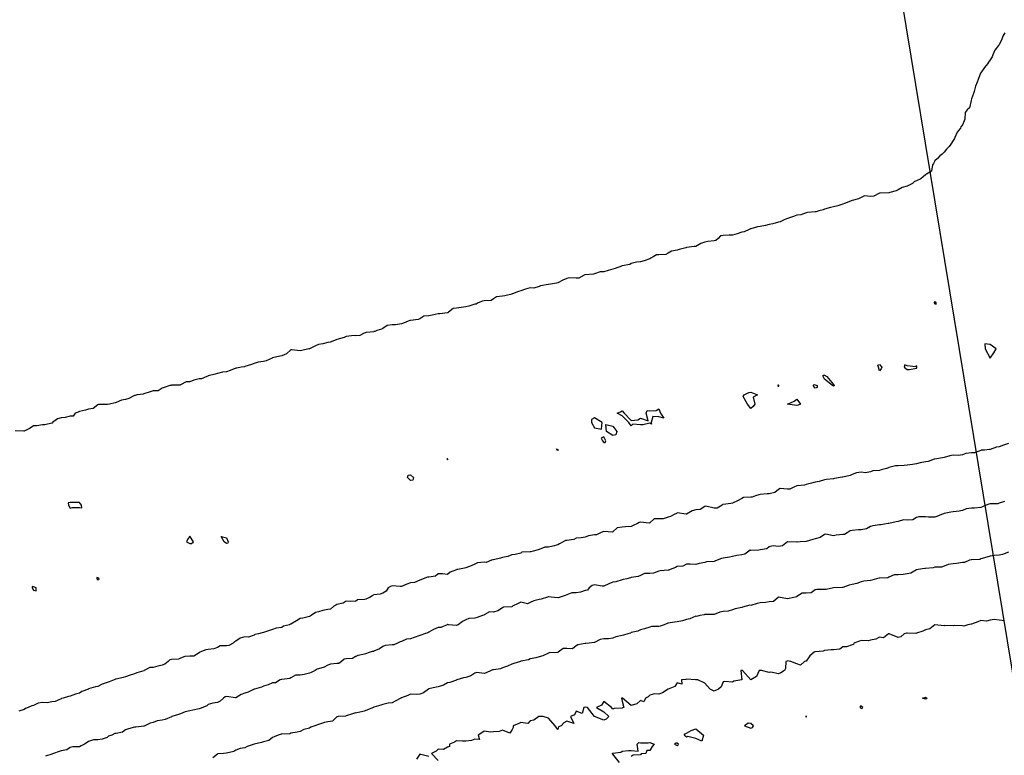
# Model space of a CAD drawing. Header units: inches. Extents: x 158323 to 160611, y 432808 to 437248.
# Tile 171 of 228: x 159635 to 159688, y 436860 to 436900. Entities that reach past the tile are written whole.
import ezdxf

# ---------------------------------------------------------------- set-up
doc = ezdxf.new("R2010")
doc.units = ezdxf.units.IN
doc.header["$MEASUREMENT"] = 0
doc.linetypes.add('CENTER', pattern=[0])
for name, color, linetype, lineweight in [('Hoogtelijn-bestaand 10.00 M', 7, 'Continuous', 15), ('Hoogtelijn-bestaand 11.00 M', 7, 'Continuous', 15), ('Hoogtelijn-bestaand 12.00 M', 7, 'Continuous', 15), ('Hoogtelijn-bestaand 8.00 M', 7, 'Continuous', 15), ('Hoogtelijn-bestaand 9.00 M', 7, 'Continuous', 15), ('Profielen', 3, 'Continuous', 60)]:
    doc.layers.add(name, color=color, linetype=linetype, lineweight=lineweight)

msp = doc.modelspace()

# ---------------------------------------------------------------- linework, layer by layer
at = {"layer": 'Hoogtelijn-bestaand 10.00 M', "color": 252, "linetype": 'Continuous', "lineweight": 25}
for p, q in [((159652.75, 436865.513, 10), (159652.905, 436865.595, 10)), ((159652.905, 436865.595, 10), (159653.25, 436865.66, 10)), ((159653.25, 436865.66, 10), (159653.31, 436865.69, 10)), ((159653.31, 436865.69, 10), (159653.524, 436865.75, 10)), ((159653.524, 436865.75, 10), (159653.685, 436865.815, 10)), ((159653.685, 436865.815, 10), (159653.75, 436865.818, 10))]:
    msp.add_line(p, q, dxfattribs=at)
for points in [[(159688.042, 436873.958, 10), (159687.75, 436873.857, 10), (159687.675, 436873.825, 10), (159687.25, 436873.823, 10), (159687.189, 436873.811, 10), (159687.042, 436873.75, 10), (159686.845, 436873.655, 10), (159686.75, 436873.622, 10), (159686.415, 436873.585, 10), (159686.25, 436873.593, 10), (159685.956, 436873.544, 10), (159685.75, 436873.464, 10), (159685.573, 436873.427, 10), (159685.25, 436873.394, 10), (159685.125, 436873.376, 10), (159684.75, 436873.303, 10), (159684.713, 436873.287, 10), (159684.61, 436873.25, 10), (159684.367, 436873.133, 10), (159684.25, 436873.095, 10), (159683.903, 436873.097, 10), (159683.75, 436873.116, 10), (159683.382, 436873.118, 10), (159683.25, 436873.082, 10), (159683.05, 436872.951, 10), (159682.75, 436872.927, 10), (159682.542, 436872.958, 10), (159682.25, 436872.868, 10), (159682.154, 436872.846, 10), (159681.75, 436872.757, 10), (159681.746, 436872.755, 10), (159681.711, 436872.75, 10), (159681.314, 436872.686, 10), (159681.25, 436872.678, 10), (159680.883, 436872.617, 10), (159680.75, 436872.589, 10), (159680.535, 436872.465, 10), (159680.25, 436872.406, 10), (159680.099, 436872.401, 10), (159679.75, 436872.375, 10), (159679.641, 436872.359, 10), (159679.479, 436872.25, 10), (159679.338, 436872.163, 10), (159679.25, 436872.146, 10), (159678.887, 436872.113, 10), (159678.75, 436872.087, 10), (159678.323, 436872.177, 10), (159678.25, 436872.163, 10), (159678.014, 436871.987, 10), (159677.75, 436871.924, 10), (159677.621, 436871.879, 10), (159677.25, 436871.777, 10), (159677.23, 436871.77, 10), (159676.938, 436871.75, 10), (159676.769, 436871.731, 10), (159676.75, 436871.735, 10), (159676.25, 436871.75, 10), (159675.966, 436871.534, 10), (159675.75, 436871.508, 10), (159675.468, 436871.532, 10), (159675.25, 436871.481, 10), (159675.118, 436871.382, 10), (159674.75, 436871.326, 10), (159674.69, 436871.31, 10), (159674.25, 436871.292, 10), (159674.206, 436871.294, 10), (159674.148, 436871.25, 10), (159673.917, 436871.083, 10), (159673.75, 436871.052, 10), (159673.485, 436871.015, 10), (159673.25, 436870.955, 10), (159673.083, 436870.917, 10), (159672.75, 436870.875, 10), (159672.645, 436870.855, 10), (159672.417, 436870.75, 10), (159672.299, 436870.701, 10), (159672.25, 436870.688, 10), (159671.837, 436870.663, 10), (159671.75, 436870.636, 10), (159671.431, 436870.569, 10), (159671.25, 436870.523, 10), (159670.954, 436870.546, 10), (159670.75, 436870.535, 10), (159670.56, 436870.44, 10), (159670.25, 436870.406, 10), (159670.149, 436870.351, 10), (159669.862, 436870.25, 10), (159669.787, 436870.213, 10), (159669.75, 436870.208, 10), (159669.324, 436870.176, 10), (159669.25, 436870.159, 10), (159668.95, 436870.05, 10), (159668.75, 436870.036, 10), (159668.468, 436870.032, 10), (159668.25, 436869.918, 10), (159668.125, 436869.875, 10), (159667.75, 436869.808, 10), (159667.702, 436869.798, 10), (159667.505, 436869.75, 10), (159667.3, 436869.7, 10), (159667.25, 436869.69, 10), (159666.913, 436869.587, 10), (159666.75, 436869.554, 10), (159666.52, 436869.48, 10), (159666.25, 436869.346, 10), (159666.161, 436869.339, 10), (159665.75, 436869.409, 10), (159665.625, 436869.375, 10), (159665.451, 436869.25, 10), (159665.37, 436869.13, 10), (159665.25, 436869.116, 10), (159664.982, 436869.018, 10), (159664.75, 436868.984, 10), (159664.515, 436868.985, 10), (159664.25, 436868.877, 10), (159664.157, 436868.843, 10), (159663.886, 436868.75, 10), (159663.783, 436868.717, 10), (159663.75, 436868.717, 10), (159663.386, 436868.75, 10), (159663.25, 436868.768, 10), (159663.236, 436868.764, 10), (159663.191, 436868.75, 10), (159662.854, 436868.646, 10), (159662.75, 436868.613, 10), (159662.446, 436868.554, 10), (159662.25, 436868.449, 10), (159662.112, 436868.388, 10), (159661.75, 436868.467, 10), (159661.593, 436868.407, 10), (159661.298, 436868.25, 10), (159661.277, 436868.223, 10), (159661.25, 436868.225, 10), (159660.798, 436868.202, 10), (159660.75, 436868.175, 10), (159660.496, 436868.004, 10), (159660.25, 436867.938, 10), (159660.049, 436867.951, 10), (159659.75, 436867.793, 10), (159659.726, 436867.774, 10), (159659.662, 436867.75, 10), (159659.362, 436867.638, 10), (159659.25, 436867.611, 10), (159658.909, 436867.591, 10), (159658.75, 436867.51, 10), (159658.58, 436867.42, 10), (159658.347, 436867.25, 10), (159658.275, 436867.226, 10), (159658.25, 436867.212, 10), (159657.809, 436867.25, 10), (159657.75, 436867.256, 10), (159657.747, 436867.254, 10), (159657.732, 436867.25, 10), (159657.396, 436867.104, 10), (159657.25, 436867.099, 10), (159657.006, 436866.994, 10), (159656.75, 436866.837, 10), (159656.69, 436866.81, 10), (159656.517, 436866.75, 10), (159656.317, 436866.683, 10), (159656.25, 436866.665, 10), (159655.955, 436866.545, 10), (159655.75, 436866.473, 10), (159655.531, 436866.469, 10), (159655.25, 436866.344, 10), (159655.182, 436866.318, 10), (159655.047, 436866.25, 10), (159654.842, 436866.158, 10), (159654.75, 436866.154, 10), (159654.378, 436866.122, 10), (159654.25, 436866.06, 10), (159654.06, 436865.94, 10), (159653.75, 436865.818, 10)], [(159652.75, 436865.513, 10), (159652.588, 436865.412, 10), (159652.25, 436865.398, 10), (159652.132, 436865.368, 10), (159651.995, 436865.25, 10), (159651.853, 436865.147, 10), (159651.75, 436865.13, 10), (159651.39, 436865.11, 10), (159651.25, 436865.049, 10), (159651.052, 436864.948, 10), (159650.75, 436864.85, 10), (159650.677, 436864.823, 10), (159650.561, 436864.75, 10), (159650.356, 436864.644, 10), (159650.25, 436864.605, 10), (159649.959, 436864.541, 10), (159649.75, 436864.503, 10), (159649.487, 436864.513, 10), (159649.25, 436864.366, 10), (159649.179, 436864.321, 10), (159648.75, 436864.276, 10), (159648.731, 436864.269, 10), (159648.669, 436864.25, 10), (159648.416, 436864.084, 10), (159648.25, 436864.091, 10), (159648.013, 436863.987, 10), (159647.75, 436863.899, 10), (159647.653, 436863.847, 10), (159647.268, 436863.75, 10), (159647.255, 436863.745, 10), (159647.25, 436863.745, 10), (159646.916, 436863.584, 10), (159646.75, 436863.518, 10), (159646.539, 436863.461, 10), (159646.25, 436863.263, 10), (159646.237, 436863.263, 10), (159645.75, 436863.353, 10), (159645.674, 436863.327, 10), (159645.575, 436863.25, 10), (159645.407, 436863.093, 10), (159645.25, 436863.016, 10), (159645.01, 436862.99, 10), (159644.75, 436862.903, 10), (159644.671, 436862.829, 10), (159644.46, 436862.75, 10), (159644.314, 436862.687, 10), (159644.25, 436862.682, 10), (159643.907, 436862.593, 10), (159643.75, 436862.557, 10), (159643.496, 436862.504, 10), (159643.25, 436862.41, 10), (159643.13, 436862.37, 10), (159642.766, 436862.25, 10), (159642.755, 436862.245, 10), (159642.75, 436862.245, 10), (159642.408, 436862.092, 10), (159642.25, 436862.05, 10), (159641.984, 436862.016, 10), (159641.75, 436861.93, 10), (159641.602, 436861.898, 10), (159641.301, 436861.75, 10), (159641.263, 436861.737, 10), (159641.25, 436861.729, 10), (159640.824, 436861.676, 10), (159640.75, 436861.669, 10), (159640.414, 436861.586, 10), (159640.25, 436861.529, 10), (159640.092, 436861.408, 10), (159639.75, 436861.337, 10), (159639.67, 436861.33, 10), (159639.509, 436861.25, 10), (159639.322, 436861.178, 10), (159639.25, 436861.122, 10), (159638.985, 436861.015, 10), (159638.75, 436860.979, 10), (159638.513, 436860.987, 10), (159638.25, 436860.897, 10), (159638.166, 436860.834, 10), (159638.022, 436860.75, 10), (159637.846, 436860.654, 10), (159637.75, 436860.609, 10), (159637.391, 436860.609, 10), (159637.25, 436860.571, 10), (159637.056, 436860.444, 10), (159636.75, 436860.384, 10), (159636.654, 436860.346, 10), (159636.344, 436860.25, 10), (159636.282, 436860.218, 10), (159636.25, 436860.211, 10), (159635.907, 436860.093, 10)]]:
    msp.add_polyline3d(points, dxfattribs=at)
at = {"layer": 'Hoogtelijn-bestaand 11.00 M', "color": 252, "linetype": 'Continuous', "lineweight": 25}
for p, q in [((159653.528, 436868.75, 11), (159653.66, 436868.84, 11)), ((159653.66, 436868.84, 11), (159653.75, 436868.868, 11)), ((159652.75, 436868.52, 11), (159652.872, 436868.628, 11)), ((159652.872, 436868.628, 11), (159653.25, 436868.639, 11)), ((159653.25, 436868.639, 11), (159653.34, 436868.66, 11)), ((159653.34, 436868.66, 11), (159653.528, 436868.75, 11))]:
    msp.add_line(p, q, dxfattribs=at)
for points in [[(159688.25, 436877.106, 11), (159687.99, 436877.01, 11), (159687.75, 436876.928, 11), (159687.596, 436876.904, 11), (159687.25, 436876.781, 11), (159687.221, 436876.779, 11), (159686.956, 436876.75, 11), (159686.766, 436876.735, 11), (159686.75, 436876.724, 11), (159686.409, 436876.592, 11), (159686.25, 436876.593, 11), (159685.937, 436876.563, 11), (159685.75, 436876.486, 11), (159685.54, 436876.46, 11), (159685.25, 436876.464, 11), (159685.072, 436876.428, 11), (159684.75, 436876.348, 11), (159684.673, 436876.327, 11), (159684.25, 436876.259, 11), (159684.243, 436876.257, 11), (159684.223, 436876.25, 11), (159683.884, 436876.116, 11), (159683.75, 436876.103, 11), (159683.445, 436876.055, 11), (159683.25, 436875.995, 11), (159683.034, 436875.966, 11), (159682.75, 436875.924, 11), (159682.591, 436875.909, 11), (159682.25, 436875.896, 11), (159682.11, 436875.89, 11), (159681.75, 436875.791, 11), (159681.723, 436875.777, 11), (159681.625, 436875.75, 11), (159681.335, 436875.665, 11), (159681.25, 436875.638, 11), (159680.877, 436875.623, 11), (159680.75, 436875.57, 11), (159680.485, 436875.516, 11), (159680.25, 436875.548, 11), (159680, 436875.5, 11), (159679.75, 436875.412, 11), (159679.641, 436875.359, 11), (159679.25, 436875.269, 11), (159679.229, 436875.271, 11), (159679.107, 436875.25, 11), (159678.797, 436875.203, 11), (159678.75, 436875.191, 11), (159678.361, 436875.139, 11), (159678.25, 436875.123, 11), (159677.964, 436875.037, 11), (159677.75, 436875, 11), (159677.551, 436874.949, 11), (159677.25, 436874.872, 11), (159677.166, 436874.834, 11), (159676.75, 436874.796, 11), (159676.708, 436874.792, 11), (159676.615, 436874.75, 11), (159676.373, 436874.627, 11), (159676.25, 436874.628, 11), (159675.837, 436874.663, 11), (159675.75, 436874.609, 11), (159675.561, 436874.439, 11), (159675.25, 436874.371, 11), (159675.127, 436874.373, 11), (159674.75, 436874.332, 11), (159674.689, 436874.311, 11), (159674.495, 436874.25, 11), (159674.318, 436874.182, 11), (159674.25, 436874.181, 11), (159673.841, 436874.159, 11), (159673.75, 436874.12, 11), (159673.518, 436873.982, 11), (159673.25, 436873.867, 11), (159673.156, 436873.844, 11), (159672.75, 436873.784, 11), (159672.719, 436873.782, 11), (159672.687, 436873.75, 11), (159672.414, 436873.586, 11), (159672.25, 436873.581, 11), (159671.797, 436873.703, 11), (159671.75, 436873.682, 11), (159671.488, 436873.512, 11), (159671.25, 436873.497, 11), (159671.067, 436873.433, 11), (159670.75, 436873.268, 11), (159670.731, 436873.269, 11), (159670.25, 436873.327, 11), (159670.198, 436873.302, 11), (159670.073, 436873.25, 11), (159669.873, 436873.127, 11), (159669.75, 436873.105, 11), (159669.487, 436873.013, 11), (159669.25, 436873.01, 11), (159669, 436873, 11), (159668.75, 436872.782, 11), (159668.725, 436872.775, 11), (159668.25, 436872.824, 11), (159668.185, 436872.815, 11), (159668.078, 436872.75, 11), (159667.849, 436872.651, 11), (159667.75, 436872.593, 11), (159667.436, 436872.564, 11), (159667.25, 436872.555, 11), (159666.979, 436872.521, 11), (159666.75, 436872.298, 11), (159666.727, 436872.273, 11), (159666.25, 436872.31, 11), (159666.196, 436872.304, 11), (159666.07, 436872.25, 11), (159665.86, 436872.141, 11), (159665.75, 436872.129, 11), (159665.419, 436872.081, 11), (159665.25, 436872.011, 11), (159665.031, 436871.969, 11), (159664.75, 436871.948, 11), (159664.62, 436871.88, 11), (159664.25, 436871.836, 11), (159664.165, 436871.835, 11), (159664.048, 436871.75, 11), (159663.851, 436871.65, 11), (159663.75, 436871.597, 11), (159663.486, 436871.514, 11), (159663.25, 436871.468, 11), (159663.043, 436871.457, 11), (159662.75, 436871.347, 11), (159662.68, 436871.32, 11), (159662.421, 436871.25, 11), (159662.287, 436871.213, 11), (159662.25, 436871.216, 11), (159661.806, 436871.194, 11), (159661.75, 436871.144, 11), (159661.437, 436871.063, 11), (159661.25, 436871.055, 11), (159661.044, 436870.956, 11), (159660.75, 436870.907, 11), (159660.632, 436870.868, 11), (159660.25, 436870.782, 11), (159660.225, 436870.775, 11), (159660.155, 436870.75, 11), (159659.866, 436870.634, 11), (159659.75, 436870.65, 11), (159659.382, 436870.618, 11), (159659.25, 436870.537, 11), (159659.044, 436870.456, 11), (159658.75, 436870.333, 11), (159658.683, 436870.317, 11), (159658.312, 436870.25, 11), (159658.257, 436870.243, 11), (159658.25, 436870.24, 11), (159657.903, 436870.097, 11), (159657.75, 436869.988, 11), (159657.492, 436870.008, 11), (159657.25, 436870.015, 11), (159657.103, 436869.897, 11), (159656.75, 436869.836, 11), (159656.665, 436869.835, 11), (159656.444, 436869.75, 11), (159656.313, 436869.687, 11), (159656.25, 436869.662, 11), (159655.962, 436869.538, 11), (159655.75, 436869.519, 11), (159655.546, 436869.454, 11), (159655.25, 436869.333, 11), (159655.18, 436869.32, 11), (159654.75, 436869.364, 11), (159654.665, 436869.335, 11), (159654.541, 436869.25, 11), (159654.425, 436869.075, 11), (159654.25, 436868.959, 11), (159654.092, 436868.908, 11), (159653.75, 436868.868, 11)], [(159652.75, 436868.52, 11), (159652.496, 436868.504, 11), (159652.25, 436868.523, 11), (159652.078, 436868.422, 11), (159651.75, 436868.339, 11), (159651.683, 436868.318, 11), (159651.587, 436868.25, 11), (159651.402, 436868.098, 11), (159651.25, 436868.081, 11), (159650.984, 436868.016, 11), (159650.75, 436867.947, 11), (159650.585, 436867.915, 11), (159650.341, 436867.75, 11), (159650.286, 436867.714, 11), (159650.25, 436867.695, 11), (159649.888, 436867.612, 11), (159649.75, 436867.584, 11), (159649.547, 436867.453, 11), (159649.25, 436867.278, 11), (159649.223, 436867.277, 11), (159649.176, 436867.25, 11), (159648.836, 436867.164, 11), (159648.75, 436867.095, 11), (159648.441, 436867.059, 11), (159648.25, 436866.983, 11), (159648.075, 436866.925, 11), (159647.75, 436866.821, 11), (159647.687, 436866.813, 11), (159647.484, 436866.75, 11), (159647.291, 436866.709, 11), (159647.25, 436866.688, 11), (159646.932, 436866.568, 11), (159646.75, 436866.592, 11), (159646.479, 436866.522, 11), (159646.25, 436866.359, 11), (159646.18, 436866.32, 11), (159646.098, 436866.25, 11), (159645.878, 436866.122, 11), (159645.75, 436866.104, 11), (159645.406, 436866.095, 11), (159645.25, 436866.008, 11), (159645.056, 436865.944, 11), (159644.75, 436865.896, 11), (159644.621, 436865.879, 11), (159644.3, 436865.75, 11), (159644.264, 436865.736, 11), (159644.25, 436865.726, 11), (159643.961, 436865.539, 11), (159643.75, 436865.534, 11), (159643.478, 436865.522, 11), (159643.25, 436865.422, 11), (159643.13, 436865.37, 11), (159642.75, 436865.351, 11), (159642.662, 436865.338, 11), (159642.575, 436865.25, 11), (159642.391, 436865.109, 11), (159642.25, 436865.055, 11), (159642.012, 436864.988, 11), (159641.75, 436864.93, 11), (159641.576, 436864.924, 11), (159641.269, 436864.75, 11), (159641.256, 436864.744, 11), (159641.25, 436864.741, 11), (159640.869, 436864.631, 11), (159640.75, 436864.573, 11), (159640.504, 436864.496, 11), (159640.25, 436864.419, 11), (159640.129, 436864.371, 11), (159639.75, 436864.294, 11), (159639.719, 436864.281, 11), (159639.635, 436864.25, 11), (159639.364, 436864.136, 11), (159639.25, 436864.113, 11), (159638.994, 436864.006, 11), (159638.75, 436863.896, 11), (159638.625, 436863.876, 11), (159638.25, 436863.756, 11), (159638.245, 436863.755, 11), (159638.235, 436863.75, 11), (159637.883, 436863.617, 11), (159637.75, 436863.534, 11), (159637.533, 436863.467, 11), (159637.25, 436863.354, 11), (159637.148, 436863.352, 11), (159636.865, 436863.25, 11), (159636.768, 436863.232, 11), (159636.75, 436863.213, 11), (159636.422, 436863.078, 11), (159636.25, 436863.056, 11), (159636.004, 436862.996, 11), (159635.75, 436863.025, 11), (159635.512, 436862.988, 11), (159635.25, 436862.854, 11), (159635.159, 436862.841, 11), (159634.962, 436862.75, 11), (159634.815, 436862.685, 11), (159634.75, 436862.638, 11), (159634.454, 436862.546, 11)]]:
    msp.add_polyline3d(points, dxfattribs=at)
at = {"layer": 'Hoogtelijn-bestaand 12.00 M', "color": 252, "linetype": 'Continuous', "lineweight": 25}
for p, q in [((159652.75, 436882.97, 12), (159653.01, 436882.99, 12)), ((159653.01, 436882.99, 12), (159653.25, 436883.115, 12)), ((159653.25, 436883.115, 12), (159653.348, 436883.152, 12)), ((159653.348, 436883.152, 12), (159653.75, 436883.199, 12))]:
    msp.add_line(p, q, dxfattribs=at)
for points in [[(159688.06, 436899.44, 12), (159687.944, 436899.25, 12), (159687.9, 436899.1, 12), (159687.75, 436898.794, 12), (159687.731, 436898.769, 12), (159687.72, 436898.75, 12), (159687.505, 436898.495, 12), (159687.403, 436898.25, 12), (159687.367, 436898.133, 12), (159687.25, 436897.968, 12), (159687.164, 436897.837, 12), (159687.112, 436897.75, 12), (159686.946, 436897.554, 12), (159686.75, 436897.268, 12), (159686.743, 436897.257, 12), (159686.734, 436897.25, 12), (159686.605, 436896.895, 12), (159686.56, 436896.75, 12), (159686.467, 436896.533, 12), (159686.387, 436896.25, 12), (159686.361, 436896.139, 12), (159686.25, 436895.847, 12), (159686.233, 436895.768, 12), (159686.223, 436895.75, 12), (159686.133, 436895.367, 12), (159686.016, 436895.25, 12), (159685.891, 436895.109, 12), (159685.878, 436894.75, 12), (159685.846, 436894.654, 12), (159685.75, 436894.438, 12), (159685.669, 436894.331, 12), (159685.641, 436894.25, 12), (159685.466, 436894.034, 12), (159685.335, 436893.75, 12), (159685.312, 436893.688, 12), (159685.25, 436893.578, 12), (159685.125, 436893.375, 12), (159685.038, 436893.25, 12), (159684.888, 436893.112, 12), (159684.75, 436892.943, 12), (159684.654, 436892.846, 12), (159684.519, 436892.75, 12), (159684.391, 436892.609, 12), (159684.25, 436892.477, 12), (159684.174, 436892.326, 12), (159684.12, 436892.25, 12), (159684.078, 436891.922, 12), (159683.802, 436891.75, 12), (159683.768, 436891.732, 12), (159683.75, 436891.723, 12), (159683.498, 436891.503, 12), (159683.25, 436891.381, 12), (159683.153, 436891.347, 12), (159683.032, 436891.25, 12), (159682.847, 436891.153, 12), (159682.75, 436891.102, 12), (159682.466, 436891.034, 12), (159682.25, 436890.893, 12), (159682.154, 436890.846, 12), (159681.801, 436890.75, 12), (159681.758, 436890.742, 12), (159681.75, 436890.74, 12), (159681.278, 436890.722, 12), (159681.25, 436890.714, 12), (159680.938, 436890.562, 12), (159680.75, 436890.542, 12), (159680.434, 436890.566, 12), (159680.25, 436890.477, 12), (159680.093, 436890.407, 12), (159679.75, 436890.323, 12), (159679.696, 436890.304, 12), (159679.567, 436890.25, 12), (159679.346, 436890.154, 12), (159679.25, 436890.122, 12), (159678.977, 436890.024, 12), (159678.75, 436889.966, 12), (159678.57, 436889.931, 12), (159678.25, 436889.843, 12), (159678.184, 436889.816, 12), (159677.939, 436889.75, 12), (159677.791, 436889.709, 12), (159677.75, 436889.703, 12), (159677.334, 436889.666, 12), (159677.25, 436889.641, 12), (159676.964, 436889.536, 12), (159676.75, 436889.517, 12), (159676.559, 436889.441, 12), (159676.25, 436889.347, 12), (159676.179, 436889.321, 12), (159676.026, 436889.25, 12), (159675.851, 436889.15, 12), (159675.75, 436889.136, 12), (159675.448, 436889.052, 12), (159675.25, 436889.012, 12), (159675.044, 436888.956, 12), (159674.75, 436888.9, 12), (159674.613, 436888.888, 12), (159674.25, 436888.787, 12), (159674.222, 436888.778, 12), (159674.157, 436888.75, 12), (159673.884, 436888.617, 12), (159673.75, 436888.591, 12), (159673.502, 436888.498, 12), (159673.25, 436888.44, 12), (159673.061, 436888.439, 12), (159672.75, 436888.419, 12), (159672.606, 436888.394, 12), (159672.463, 436888.25, 12), (159672.349, 436888.151, 12), (159672.25, 436888.124, 12), (159671.913, 436888.087, 12), (159671.75, 436888.06, 12), (159671.528, 436887.972, 12), (159671.25, 436887.826, 12), (159671.175, 436887.825, 12), (159670.75, 436887.762, 12), (159670.743, 436887.757, 12), (159670.713, 436887.75, 12), (159670.346, 436887.654, 12), (159670.25, 436887.626, 12), (159669.943, 436887.557, 12), (159669.75, 436887.459, 12), (159669.622, 436887.378, 12), (159669.25, 436887.368, 12), (159669.127, 436887.373, 12), (159668.942, 436887.25, 12), (159668.817, 436887.183, 12), (159668.75, 436887.138, 12), (159668.457, 436887.043, 12), (159668.25, 436886.992, 12), (159668.027, 436886.973, 12), (159667.75, 436886.893, 12), (159667.666, 436886.834, 12), (159667.25, 436886.764, 12), (159667.237, 436886.763, 12), (159667.212, 436886.75, 12), (159666.881, 436886.619, 12), (159666.75, 436886.589, 12), (159666.49, 436886.51, 12), (159666.25, 436886.445, 12), (159666.057, 436886.444, 12), (159665.75, 436886.331, 12), (159665.691, 436886.309, 12), (159665.25, 436886.279, 12), (159665.226, 436886.274, 12), (159665.18, 436886.25, 12), (159664.896, 436886.104, 12), (159664.75, 436886.094, 12), (159664.385, 436886.115, 12), (159664.25, 436886.083, 12), (159664.021, 436885.98, 12), (159663.75, 436885.839, 12), (159663.678, 436885.823, 12), (159663.25, 436885.753, 12), (159663.248, 436885.752, 12), (159663.236, 436885.75, 12), (159662.819, 436885.681, 12), (159662.75, 436885.647, 12), (159662.452, 436885.548, 12), (159662.25, 436885.578, 12), (159662.005, 436885.495, 12), (159661.75, 436885.406, 12), (159661.623, 436885.377, 12), (159661.285, 436885.25, 12), (159661.263, 436885.237, 12), (159661.25, 436885.234, 12), (159660.87, 436885.13, 12), (159660.75, 436885.112, 12), (159660.42, 436885.08, 12), (159660.25, 436884.976, 12), (159660.128, 436884.872, 12), (159659.75, 436884.862, 12), (159659.661, 436884.839, 12), (159659.424, 436884.75, 12), (159659.318, 436884.682, 12), (159659.25, 436884.687, 12), (159658.92, 436884.58, 12), (159658.75, 436884.536, 12), (159658.504, 436884.496, 12), (159658.25, 436884.464, 12), (159658.06, 436884.441, 12), (159657.815, 436884.25, 12), (159657.781, 436884.219, 12), (159657.75, 436884.214, 12), (159657.336, 436884.164, 12), (159657.25, 436884.156, 12), (159656.916, 436884.084, 12), (159656.75, 436884.054, 12), (159656.475, 436884.025, 12), (159656.25, 436883.887, 12), (159656.155, 436883.845, 12), (159655.75, 436883.799, 12), (159655.711, 436883.789, 12), (159655.617, 436883.75, 12), (159655.359, 436883.641, 12), (159655.25, 436883.62, 12), (159654.938, 436883.562, 12), (159654.75, 436883.565, 12), (159654.479, 436883.521, 12), (159654.25, 436883.361, 12), (159654.17, 436883.33, 12), (159653.919, 436883.25, 12), (159653.799, 436883.201, 12), (159653.75, 436883.199, 12)], [(159652.75, 436882.97, 12), (159652.547, 436882.954, 12), (159652.25, 436882.914, 12), (159652.138, 436882.862, 12), (159651.75, 436882.761, 12), (159651.741, 436882.759, 12), (159651.709, 436882.75, 12), (159651.386, 436882.614, 12), (159651.25, 436882.588, 12), (159650.984, 436882.516, 12), (159650.75, 436882.491, 12), (159650.585, 436882.415, 12), (159650.25, 436882.254, 12), (159650.245, 436882.255, 12), (159650.224, 436882.25, 12), (159649.834, 436882.166, 12), (159649.75, 436882.146, 12), (159649.299, 436882.201, 12), (159649.25, 436882.205, 12), (159649.015, 436881.985, 12), (159648.75, 436881.874, 12), (159648.651, 436881.849, 12), (159648.25, 436881.757, 12), (159648.245, 436881.755, 12), (159648.233, 436881.75, 12), (159647.901, 436881.599, 12), (159647.75, 436881.561, 12), (159647.472, 436881.528, 12), (159647.25, 436881.454, 12), (159647.099, 436881.401, 12), (159646.75, 436881.284, 12), (159646.728, 436881.272, 12), (159646.547, 436881.25, 12), (159646.299, 436881.201, 12), (159646.25, 436881.207, 12), (159645.935, 436881.065, 12), (159645.75, 436881.002, 12), (159645.52, 436880.98, 12), (159645.25, 436880.91, 12), (159645.131, 436880.869, 12), (159644.75, 436880.777, 12), (159644.732, 436880.768, 12), (159644.676, 436880.75, 12), (159644.381, 436880.619, 12), (159644.25, 436880.612, 12), (159643.961, 436880.539, 12), (159643.75, 436880.451, 12), (159643.544, 436880.456, 12), (159643.25, 436880.293, 12), (159643.225, 436880.275, 12), (159642.75, 436880.271, 12), (159642.736, 436880.264, 12), (159642.664, 436880.25, 12), (159642.356, 436880.144, 12), (159642.25, 436880.113, 12), (159642.025, 436879.975, 12), (159641.75, 436879.965, 12), (159641.592, 436879.908, 12), (159641.25, 436879.805, 12), (159641.209, 436879.791, 12), (159640.89, 436879.75, 12), (159640.784, 436879.716, 12), (159640.75, 436879.719, 12), (159640.443, 436879.558, 12), (159640.25, 436879.499, 12), (159640.037, 436879.464, 12), (159639.75, 436879.339, 12), (159639.69, 436879.311, 12), (159639.378, 436879.25, 12), (159639.281, 436879.219, 12), (159639.25, 436879.218, 12), (159638.782, 436879.218, 12), (159638.75, 436879.214, 12), (159638.498, 436879.002, 12), (159638.25, 436878.971, 12), (159638.085, 436878.915, 12), (159637.75, 436878.837, 12), (159637.688, 436878.812, 12), (159637.524, 436878.75, 12), (159637.404, 436878.596, 12), (159637.25, 436878.599, 12), (159636.981, 436878.519, 12), (159636.75, 436878.502, 12), (159636.562, 436878.438, 12), (159636.287, 436878.25, 12), (159636.282, 436878.218, 12), (159636.25, 436878.214, 12), (159635.877, 436878.123, 12), (159635.75, 436878.127, 12), (159635.429, 436878.072, 12), (159635.25, 436878.057, 12), (159635.068, 436877.932, 12), (159634.75, 436877.783, 12), (159634.722, 436877.778, 12), (159634.25, 436877.79, 12)]]:
    msp.add_polyline3d(points, dxfattribs=at)
for points in [[(159684.206, 436884.75, 12), (159684.25, 436884.699, 12), (159684.326, 436884.674, 12), (159684.316, 436884.75, 12), (159684.25, 436884.809, 12), (159684.218, 436884.782, 12)], [(159686.976, 436882.524, 12), (159686.984, 436882.25, 12), (159687.25, 436881.75, 12), (159687.463, 436882.037, 12), (159687.577, 436882.25, 12), (159687.25, 436882.48, 12)], [(159681.143, 436881.357, 12), (159681.25, 436881.4, 12), (159681.365, 436881.25, 12), (159681.333, 436881.167, 12), (159681.25, 436881.062, 12), (159681.19, 436881.25, 12)], [(159682.583, 436881.25, 12), (159682.75, 436881.135, 12), (159682.875, 436881.125, 12), (159683.25, 436881.2, 12), (159683.273, 436881.227, 12), (159683.276, 436881.25, 12), (159683.25, 436881.35, 12), (159683.222, 436881.278, 12), (159682.75, 436881.325, 12), (159682.625, 436881.375, 12)], [(159678.175, 436880.75, 12), (159678.185, 436880.815, 12), (159678.25, 436880.829, 12), (159678.386, 436880.75, 12), (159678.75, 436880.305, 12), (159678.795, 436880.25, 12), (159678.767, 436880.233, 12), (159678.75, 436880.217, 12), (159678.688, 436880.25, 12), (159678.25, 436880.6, 12)], [(159675.705, 436880.25, 12), (159675.75, 436880.221, 12), (159675.775, 436880.225, 12), (159675.775, 436880.25, 12), (159675.75, 436880.281, 12), (159675.731, 436880.269, 12)], [(159677.639, 436880.25, 12), (159677.683, 436880.317, 12), (159677.75, 436880.303, 12), (159677.861, 436880.25, 12), (159677.85, 436880.15, 12), (159677.75, 436880.107, 12)], [(159673.833, 436879.667, 12), (159673.893, 436879.75, 12), (159674.131, 436879.869, 12), (159674.25, 436879.897, 12), (159674.607, 436879.75, 12), (159674.382, 436879.619, 12), (159674.458, 436879.25, 12), (159674.382, 436879.119, 12), (159674.25, 436879.012, 12), (159674.058, 436879.25, 12)], [(159676.25, 436879.25, 12), (159676.602, 436879.398, 12), (159676.75, 436879.517, 12), (159676.95, 436879.25, 12), (159676.815, 436879.185, 12), (159676.75, 436879.165, 12)], [(159666.977, 436878.75, 12), (159667.167, 436878.833, 12), (159667.25, 436878.886, 12), (159667.365, 436878.75, 12), (159667.75, 436878.35, 12), (159668.107, 436878.393, 12), (159668.25, 436878.485, 12), (159668.659, 436878.341, 12), (159668.55, 436878.75, 12), (159668.607, 436878.893, 12), (159668.75, 436878.886, 12), (159669.098, 436878.902, 12), (159669.25, 436878.983, 12), (159669.34, 436878.75, 12), (159669.519, 436878.481, 12), (159669.25, 436878.555, 12), (159668.927, 436878.573, 12), (159668.827, 436878.25, 12), (159668.85, 436878.15, 12), (159668.75, 436878.208, 12), (159668.383, 436878.117, 12), (159668.25, 436878.121, 12), (159667.839, 436878.161, 12), (159667.75, 436878.058, 12), (159667.619, 436878.25, 12), (159667.25, 436878.6, 12)], [(159665.58, 436878.25, 12), (159665.75, 436877.95, 12), (159666.125, 436877.875, 12), (159666.167, 436878.25, 12), (159665.75, 436878.492, 12), (159665.591, 436878.409, 12)], [(159666.357, 436878.143, 12), (159666.75, 436878.055, 12), (159666.961, 436877.75, 12), (159666.917, 436877.583, 12), (159666.75, 436877.53, 12), (159666.406, 436877.75, 12)], [(159666.107, 436877.393, 12), (159666.19, 436877.25, 12), (159666.25, 436877.163, 12), (159666.337, 436877.163, 12), (159666.361, 436877.25, 12), (159666.25, 436877.472, 12)], [(159663.688, 436876.812, 12), (159663.75, 436876.778, 12), (159663.776, 436876.75, 12), (159663.764, 436876.736, 12), (159663.75, 436876.727, 12), (159663.727, 436876.75, 12)], [(159657.727, 436876.25, 12), (159657.75, 436876.23, 12), (159657.779, 436876.221, 12), (159657.776, 436876.25, 12), (159657.75, 436876.27, 12), (159657.737, 436876.263, 12)], [(159655.589, 436875.25, 12), (159655.618, 436875.382, 12), (159655.75, 436875.395, 12), (159655.911, 436875.25, 12), (159655.882, 436875.118, 12), (159655.75, 436875.095, 12)], [(159637.132, 436873.868, 12), (159637.154, 436873.75, 12), (159637.25, 436873.58, 12), (159637.375, 436873.625, 12), (159637.75, 436873.62, 12), (159637.888, 436873.612, 12), (159637.859, 436873.75, 12), (159637.75, 436873.891, 12), (159637.605, 436873.895, 12), (159637.25, 436873.889, 12)], [(159643.571, 436871.75, 12), (159643.75, 436871.667, 12), (159643.843, 436871.657, 12), (159643.958, 436871.75, 12), (159643.75, 436872.062, 12), (159643.619, 436871.882, 12)], [(159645.45, 436872.05, 12), (159645.75, 436871.981, 12), (159645.844, 436871.75, 12), (159645.823, 436871.677, 12), (159645.75, 436871.673, 12), (159645.625, 436871.75, 12)], [(159635.174, 436869.25, 12), (159635.25, 436869.119, 12), (159635.406, 436869.094, 12), (159635.397, 436869.25, 12), (159635.25, 436869.31, 12), (159635.18, 436869.32, 12)], [(159638.688, 436869.812, 12), (159638.695, 436869.75, 12), (159638.75, 436869.692, 12), (159638.797, 436869.703, 12), (159638.815, 436869.75, 12), (159638.75, 436869.805, 12)]]:
    msp.add_polyline3d(points, close=True, dxfattribs=at)
at = {"layer": 'Hoogtelijn-bestaand 8.00 M', "color": 252, "linetype": 'Continuous', "lineweight": 25}
for points in [[(159688.033, 436867.468, 8), (159687.75, 436867.494, 8), (159687.474, 436867.526, 8), (159687.25, 436867.487, 8), (159687.054, 436867.446, 8), (159686.75, 436867.477, 8), (159686.594, 436867.406, 8), (159686.25, 436867.286, 8), (159686.218, 436867.282, 8), (159686.05, 436867.25, 8), (159685.828, 436867.172, 8), (159685.75, 436867.191, 8), (159685.303, 436867.197, 8), (159685.25, 436867.185, 8), (159684.793, 436867.207, 8), (159684.75, 436867.193, 8), (159684.25, 436867.25, 8), (159683.971, 436867.029, 8), (159683.75, 436866.972, 8), (159683.604, 436866.896, 8), (159683.25, 436866.784, 8), (159683.222, 436866.778, 8), (159682.75, 436866.796, 8), (159682.716, 436866.784, 8), (159682.583, 436866.75, 8), (159682.404, 436866.596, 8), (159682.25, 436866.557, 8), (159681.77, 436866.75, 8), (159681.75, 436866.753, 8), (159681.748, 436866.752, 8), (159681.736, 436866.75, 8), (159681.461, 436866.539, 8), (159681.25, 436866.573, 8), (159681.039, 436866.461, 8), (159680.75, 436866.412, 8), (159680.62, 436866.38, 8), (159680.25, 436866.395, 8), (159680.152, 436866.348, 8), (159679.849, 436866.25, 8), (159679.829, 436866.171, 8), (159679.75, 436866.148, 8), (159679.449, 436866.051, 8), (159679.25, 436866.041, 8), (159679.085, 436865.916, 8), (159678.75, 436865.888, 8), (159678.612, 436865.888, 8), (159678.25, 436865.844, 8), (159678.188, 436865.812, 8), (159677.75, 436865.767, 8), (159677.735, 436865.765, 8), (159677.693, 436865.75, 8), (159677.449, 436865.551, 8), (159677.25, 436865.274, 8), (159677.237, 436865.263, 8), (159677.167, 436865.25, 8), (159676.95, 436865.05, 8), (159676.75, 436865.119, 8), (159676.417, 436865.25, 8), (159676.25, 436865.277, 8), (159676.234, 436865.266, 8), (159676.157, 436865.25, 8), (159676.129, 436864.871, 8), (159676.083, 436864.75, 8), (159675.875, 436864.625, 8), (159675.75, 436864.579, 8), (159675.328, 436864.672, 8), (159675.25, 436864.646, 8), (159674.833, 436864.75, 8), (159674.75, 436864.757, 8), (159674.745, 436864.755, 8), (159674.705, 436864.75, 8), (159674.562, 436864.438, 8), (159674.25, 436864.25, 8), (159673.795, 436864.75, 8), (159673.75, 436864.756, 8), (159673.747, 436864.753, 8), (159673.7, 436864.75, 8), (159673.75, 436864.25, 8), (159673.328, 436864.172, 8), (159673.25, 436864.119, 8), (159672.838, 436864.162, 8), (159672.75, 436864.135, 8), (159672.634, 436863.866, 8), (159672.487, 436863.75, 8), (159672.335, 436863.665, 8), (159672.25, 436863.64, 8), (159672.036, 436863.75, 8), (159671.75, 436864.066, 8), (159671.361, 436864.25, 8), (159671.25, 436864.258, 8), (159671.244, 436864.256, 8), (159670.75, 436864.283, 8), (159670.723, 436864.277, 8), (159670.477, 436864.25, 8), (159670.488, 436864.012, 8), (159670.25, 436864.089, 8), (159670.117, 436863.883, 8), (159669.75, 436863.75, 8), (159669.453, 436863.547, 8), (159669.25, 436863.472, 8), (159669.01, 436863.49, 8), (159668.75, 436863.425, 8), (159668.667, 436863.333, 8), (159668.517, 436863.25, 8), (159668.44, 436863.06, 8), (159668.25, 436863.121, 8), (159668.048, 436862.952, 8), (159667.75, 436862.855, 8), (159667.264, 436863.25, 8), (159667.25, 436863.263, 8), (159667.246, 436863.254, 8), (159667.219, 436863.25, 8), (159667.25, 436863.083, 8), (159667.341, 436862.75, 8), (159667.279, 436862.721, 8), (159667.25, 436862.718, 8), (159666.811, 436862.69, 8), (159666.75, 436862.663, 8), (159666.673, 436862.75, 8), (159666.25, 436863.064, 8), (159666.129, 436862.871, 8), (159665.857, 436862.75, 8), (159666.25, 436862.506, 8), (159666.524, 436862.25, 8), (159666.39, 436862.11, 8), (159666.25, 436862.052, 8), (159665.75, 436862.25, 8), (159665.375, 436862.75, 8), (159665.25, 436862.763, 8), (159665.245, 436862.755, 8), (159665.167, 436862.75, 8), (159665.083, 436862.417, 8), (159664.75, 436862.542, 8), (159664.66, 436862.34, 8), (159664.446, 436862.25, 8), (159664.625, 436861.875, 8), (159664.25, 436862, 8), (159664.083, 436861.917, 8), (159663.929, 436861.75, 8), (159663.797, 436861.703, 8), (159663.75, 436861.558, 8), (159663.619, 436861.75, 8), (159663.25, 436862.162, 8), (159662.95, 436862.25, 8), (159662.75, 436862.258, 8), (159662.745, 436862.255, 8), (159662.716, 436862.25, 8), (159662.451, 436862.049, 8), (159662.25, 436862.021, 8), (159662.121, 436861.879, 8), (159661.75, 436861.926, 8), (159661.63, 436861.87, 8), (159661.326, 436861.75, 8), (159661.333, 436861.667, 8), (159661.25, 436861.513, 8), (159661.152, 436861.348, 8), (159660.75, 436861.512, 8), (159660.567, 436861.433, 8), (159660.25, 436861.422, 8), (159660.097, 436861.403, 8), (159659.75, 436861.45, 8), (159659.626, 436861.374, 8), (159659.42, 436861.25, 8), (159659.5, 436861, 8), (159659.25, 436861.021, 8), (159659.056, 436860.944, 8), (159658.75, 436860.92, 8), (159658.581, 436860.919, 8), (159658.25, 436860.929, 8), (159658.147, 436860.853, 8), (159657.872, 436860.75, 8), (159657.875, 436860.625, 8), (159657.75, 436860.583, 8), (159657.542, 436860.458, 8), (159657.25, 436860.487, 8), (159657.137, 436860.363, 8), (159656.891, 436860.25, 8), (159657.25, 436859.872, 8)], [(159667.111, 436859.75, 8), (159666.75, 436860.214, 8), (159666.714, 436860.25, 8), (159666.745, 436860.255, 8), (159666.75, 436860.257, 8), (159667.182, 436860.318, 8), (159667.25, 436860.367, 8), (159667.596, 436860.404, 8), (159667.75, 436860.41, 8), (159668.12, 436860.38, 8), (159668.065, 436860.75, 8), (159668.154, 436860.846, 8), (159668.25, 436860.825, 8), (159668.672, 436860.828, 8), (159668.75, 436860.85, 8), (159668.994, 436860.75, 8), (159668.88, 436860.62, 8), (159668.75, 436860.4, 8), (159668.595, 436860.405, 8), (159668.536, 436860.25, 8), (159668.279, 436860.221, 8), (159668.25, 436860.171, 8), (159667.85, 436860.15, 8), (159667.75, 436860.08, 8)], [(159656.75, 436860.078, 8), (159656.312, 436860.188, 8), (159656.25, 436860.202, 8), (159656.068, 436859.932, 8)]]:
    msp.add_polyline3d(points, dxfattribs=at)
for points in [[(159683.586, 436863.25, 8), (159683.705, 436863.295, 8), (159683.75, 436863.305, 8), (159683.81, 436863.25, 8), (159683.789, 436863.211, 8), (159683.75, 436863.192, 8)], [(159680.183, 436862.75, 8), (159680.25, 436862.699, 8), (159680.299, 436862.701, 8), (159680.328, 436862.75, 8), (159680.25, 436862.819, 8), (159680.187, 436862.813, 8)], [(159673.9, 436861.75, 8), (159674.25, 436861.614, 8), (159674.341, 436861.659, 8), (159674.385, 436861.75, 8), (159674.25, 436861.88, 8), (159674.101, 436861.899, 8)], [(159677.216, 436862.25, 8), (159677.25, 436862.245, 8), (159677.255, 436862.245, 8), (159677.292, 436862.25, 8), (159677.25, 436862.261, 8), (159677.244, 436862.257, 8)], [(159670.632, 436861.25, 8), (159670.684, 436861.316, 8), (159670.75, 436861.351, 8), (159671.006, 436861.494, 8), (159671.25, 436861.585, 8), (159671.67, 436861.25, 8), (159671.585, 436860.915, 8), (159671.25, 436861.052, 8), (159670.825, 436861.175, 8), (159670.75, 436861.131, 8)], [(159670.099, 436860.75, 8), (159670.25, 436860.678, 8), (159670.291, 436860.709, 8), (159670.315, 436860.75, 8), (159670.25, 436860.814, 8), (159670.19, 436860.81, 8)]]:
    msp.add_polyline3d(points, close=True, dxfattribs=at)
at = {"layer": 'Hoogtelijn-bestaand 9.00 M', "color": 252, "linetype": 'Continuous', "lineweight": 25}
for p, q in [((159652.75, 436862.459, 9), (159652.998, 436862.502, 9)), ((159652.998, 436862.502, 9), (159653.25, 436862.56, 9)), ((159653.25, 436862.56, 9), (159653.386, 436862.614, 9)), ((159653.386, 436862.614, 9), (159653.695, 436862.75, 9)), ((159653.695, 436862.75, 9), (159653.734, 436862.766, 9)), ((159653.734, 436862.766, 9), (159653.75, 436862.77, 9))]:
    msp.add_line(p, q, dxfattribs=at)
for points in [[(159688.25, 436871.187, 9), (159687.926, 436871.074, 9), (159687.75, 436871.035, 9), (159687.481, 436871.019, 9), (159687.25, 436870.971, 9), (159687.073, 436870.927, 9), (159686.75, 436870.831, 9), (159686.701, 436870.799, 9), (159686.25, 436870.775, 9), (159686.23, 436870.77, 9), (159686.137, 436870.75, 9), (159685.862, 436870.639, 9), (159685.75, 436870.632, 9), (159685.421, 436870.579, 9), (159685.25, 436870.552, 9), (159684.974, 436870.526, 9), (159684.75, 436870.438, 9), (159684.613, 436870.387, 9), (159684.25, 436870.377, 9), (159684.152, 436870.348, 9), (159683.75, 436870.313, 9), (159683.698, 436870.302, 9), (159683.341, 436870.25, 9), (159683.271, 436870.229, 9), (159683.25, 436870.23, 9), (159682.943, 436870.057, 9), (159682.75, 436870.008, 9), (159682.523, 436869.977, 9), (159682.25, 436869.956, 9), (159682.048, 436869.952, 9), (159681.75, 436869.83, 9), (159681.7, 436869.8, 9), (159681.25, 436869.784, 9), (159681.225, 436869.775, 9), (159681.083, 436869.75, 9), (159680.829, 436869.671, 9), (159680.75, 436869.66, 9), (159680.386, 436869.614, 9), (159680.25, 436869.589, 9), (159680.008, 436869.492, 9), (159679.75, 436869.433, 9), (159679.601, 436869.399, 9), (159679.25, 436869.269, 9), (159679.235, 436869.266, 9), (159678.75, 436869.25, 9), (159678.339, 436869.161, 9), (159678.25, 436869.155, 9), (159677.833, 436869.167, 9), (159677.75, 436869.14, 9), (159677.521, 436868.979, 9), (159677.25, 436868.968, 9), (159677.039, 436868.961, 9), (159676.75, 436868.776, 9), (159676.729, 436868.771, 9), (159676.66, 436868.75, 9), (159676.327, 436868.673, 9), (159676.25, 436868.653, 9), (159675.758, 436868.743, 9), (159675.75, 436868.739, 9), (159675.487, 436868.513, 9), (159675.25, 436868.497, 9), (159675.052, 436868.448, 9), (159674.75, 436868.445, 9), (159674.595, 436868.406, 9), (159674.25, 436868.302, 9), (159674.193, 436868.307, 9), (159673.987, 436868.25, 9), (159673.789, 436868.211, 9), (159673.75, 436868.187, 9), (159673.392, 436868.109, 9), (159673.25, 436868.066, 9), (159673.007, 436867.993, 9), (159672.75, 436867.975, 9), (159672.57, 436867.93, 9), (159672.25, 436867.811, 9), (159672.198, 436867.802, 9), (159671.75, 436867.799, 9), (159671.715, 436867.785, 9), (159671.467, 436867.75, 9), (159671.297, 436867.703, 9), (159671.25, 436867.706, 9), (159670.924, 436867.576, 9), (159670.75, 436867.531, 9), (159670.536, 436867.464, 9), (159670.25, 436867.404, 9), (159670.107, 436867.393, 9), (159669.75, 436867.325, 9), (159669.691, 436867.309, 9), (159669.528, 436867.25, 9), (159669.324, 436867.176, 9), (159669.25, 436867.159, 9), (159668.846, 436867.154, 9), (159668.75, 436867.111, 9), (159668.473, 436867.027, 9), (159668.25, 436866.966, 9), (159668.099, 436866.901, 9), (159667.75, 436866.823, 9), (159667.706, 436866.794, 9), (159667.568, 436866.75, 9), (159667.323, 436866.677, 9), (159667.25, 436866.653, 9), (159666.911, 436866.589, 9), (159666.75, 436866.521, 9), (159666.514, 436866.486, 9), (159666.25, 436866.486, 9), (159666.064, 436866.436, 9), (159665.75, 436866.29, 9), (159665.725, 436866.275, 9), (159665.464, 436866.25, 9), (159665.278, 436866.222, 9), (159665.25, 436866.222, 9), (159664.843, 436866.158, 9), (159664.75, 436866.102, 9), (159664.562, 436865.938, 9), (159664.25, 436865.95, 9), (159664.037, 436865.963, 9), (159663.781, 436865.75, 9), (159663.764, 436865.736, 9), (159663.75, 436865.731, 9), (159663.286, 436865.714, 9), (159663.25, 436865.7, 9), (159662.943, 436865.557, 9), (159662.75, 436865.496, 9), (159662.552, 436865.448, 9), (159662.25, 436865.394, 9), (159662.157, 436865.344, 9), (159661.75, 436865.258, 9), (159661.744, 436865.257, 9), (159661.718, 436865.25, 9), (159661.368, 436865.132, 9), (159661.25, 436865.107, 9), (159661.012, 436864.988, 9), (159660.75, 436864.895, 9), (159660.645, 436864.855, 9), (159660.25, 436864.795, 9), (159660.203, 436864.797, 9), (159660.123, 436864.75, 9), (159659.861, 436864.639, 9), (159659.75, 436864.599, 9), (159659.357, 436864.644, 9), (159659.25, 436864.621, 9), (159659.023, 436864.477, 9), (159658.75, 436864.38, 9), (159658.632, 436864.368, 9), (159658.274, 436864.25, 9), (159658.255, 436864.245, 9), (159658.25, 436864.241, 9), (159657.888, 436864.112, 9), (159657.75, 436864.095, 9), (159657.537, 436863.963, 9), (159657.25, 436863.873, 9), (159657.151, 436863.849, 9), (159656.75, 436863.765, 9), (159656.739, 436863.761, 9), (159656.719, 436863.75, 9), (159656.448, 436863.552, 9), (159656.25, 436863.479, 9), (159656.052, 436863.448, 9), (159655.75, 436863.465, 9), (159655.596, 436863.404, 9), (159655.25, 436863.265, 9), (159655.237, 436863.263, 9), (159655.219, 436863.25, 9), (159654.911, 436863.089, 9), (159654.75, 436863, 9), (159654.527, 436862.973, 9), (159654.25, 436862.918, 9), (159654.128, 436862.872, 9), (159653.75, 436862.77, 9)], [(159652.75, 436862.459, 9), (159652.591, 436862.409, 9), (159652.25, 436862.295, 9), (159652.217, 436862.283, 9), (159651.821, 436862.25, 9), (159651.758, 436862.242, 9), (159651.75, 436862.24, 9), (159651.501, 436861.999, 9), (159651.25, 436861.96, 9), (159651.07, 436861.93, 9), (159650.75, 436861.827, 9), (159650.691, 436861.809, 9), (159650.555, 436861.75, 9), (159650.331, 436861.669, 9), (159650.25, 436861.627, 9), (159649.945, 436861.555, 9), (159649.75, 436861.435, 9), (159649.595, 436861.405, 9), (159649.25, 436861.358, 9), (159649.189, 436861.311, 9), (159648.75, 436861.3, 9), (159648.709, 436861.291, 9), (159648.561, 436861.25, 9), (159648.344, 436861.156, 9), (159648.25, 436861.111, 9), (159648.043, 436860.957, 9), (159647.75, 436860.871, 9), (159647.654, 436860.847, 9), (159647.25, 436860.75, 9), (159646.87, 436860.631, 9), (159646.75, 436860.556, 9), (159646.483, 436860.517, 9), (159646.25, 436860.424, 9), (159646.14, 436860.36, 9), (159645.75, 436860.263, 9), (159645.74, 436860.26, 9), (159645.583, 436860.25, 9), (159645.274, 436860.226, 9), (159645.25, 436860.211, 9), (159645, 436860, 9)]]:
    msp.add_polyline3d(points, dxfattribs=at)
at = {"layer": 'Profielen', "color": 4, "linetype": 'CENTER', "lineweight": 25, "ltscale": 5}
msp.add_line((159696.66, 436814.902, 5.62), (159635.137, 437188.827, 5.62), dxfattribs=at)

doc.saveas('drawing.dxf')
